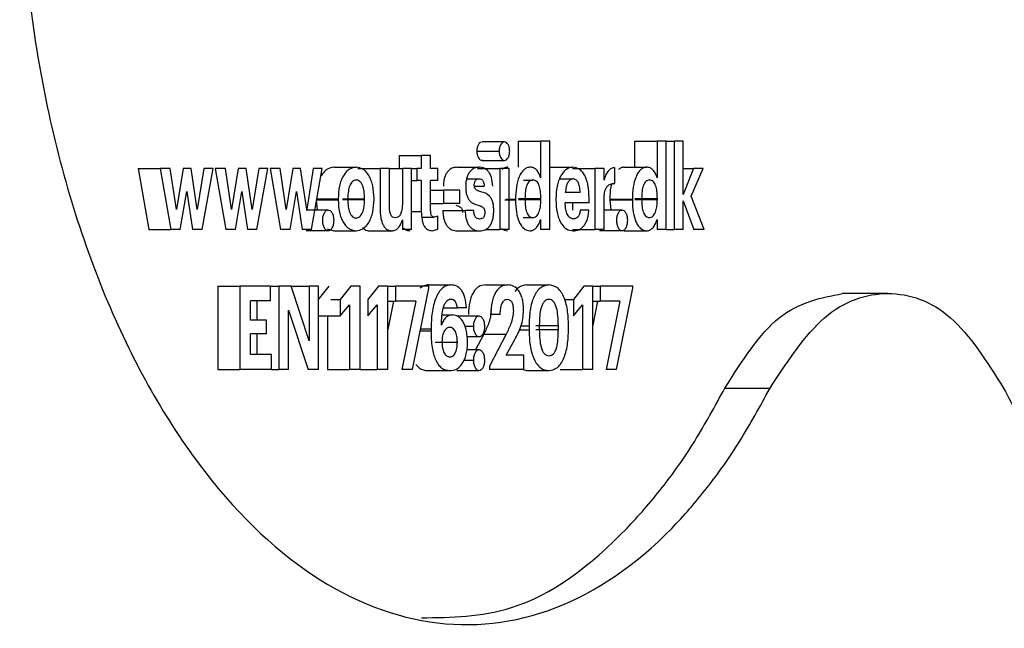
# Model space of a CAD drawing. Header units: millimetres. Extents: x -1137 to 2013, y -755 to 3954.
# Tile 18 of 53: x 117 to 135, y -739 to -727. Entities that reach past the tile are written whole.
import ezdxf

# ---------------------------------------------------------------- set-up
doc = ezdxf.new("R2010")
doc.units = ezdxf.units.MM

msp = doc.modelspace()

# ---------------------------------------------------------------- linework, layer by layer
at = {"color": 7, "linetype": 'Continuous', "lineweight": 25}
for p, q in [((125.82, -729.773), (125.395, -729.773)), ((126.086, -729.755), (126.086, -730.254)), ((126.086, -729.755), (126.512, -729.755)), ((126.512, -729.755), (126.512, -730.453)), ((126.686, -729.755), (126.512, -729.755)), ((126.686, -731.44), (126.686, -729.755)), ((128.302, -729.755), (128.302, -730.254)), ((128.302, -729.755), (128.73, -729.755)), ((128.73, -729.755), (128.73, -730.453)), ((128.902, -729.755), (128.73, -729.755)), ((128.902, -731.44), (128.902, -729.755)), ((128.902, -729.755), (129.054, -729.755)), ((129.226, -729.755), (129.054, -729.755)), ((129.054, -729.755), (129.054, -731.44)), ((129.226, -730.771), (129.226, -729.755)), ((123.815, -730.03), (123.815, -730.28)), ((123.815, -730.03), (124.238, -730.03)), ((124.238, -730.03), (124.238, -730.28)), ((124.415, -730.03), (124.238, -730.03)), ((124.415, -730.28), (124.415, -730.03)), ((125.296, -729.948), (125.721, -729.948)), ((125.397, -730.123), (125.822, -730.123)), ((118.845, -730.28), (119.047, -731.44)), ((118.845, -730.28), (119.262, -730.28)), ((119.456, -730.28), (119.262, -730.28)), ((119.262, -730.28), (119.464, -731.44)), ((119.574, -731.061), (119.456, -730.28)), ((119.702, -730.28), (119.574, -731.061)), ((119.852, -730.28), (119.702, -730.28)), ((119.969, -731.061), (119.852, -730.28)), ((120.094, -730.28), (119.969, -731.061)), ((120.061, -731.44), (120.27, -730.28)), ((120.27, -730.28), (120.094, -730.28)), ((120.506, -730.28), (120.314, -730.28)), ((120.314, -730.28), (120.515, -731.44)), ((120.623, -731.061), (120.506, -730.28)), ((120.75, -730.28), (120.623, -731.061)), ((120.9, -730.28), (120.75, -730.28)), ((121.015, -731.061), (120.9, -730.28)), ((121.14, -730.28), (121.015, -731.061)), ((121.107, -731.44), (121.314, -730.28)), ((121.314, -730.28), (121.14, -730.28)), ((121.549, -730.28), (121.358, -730.28)), ((121.358, -730.28), (121.557, -731.44)), ((121.665, -731.061), (121.549, -730.28)), ((121.791, -730.28), (121.665, -731.061)), ((121.94, -730.28), (121.791, -730.28)), ((122.055, -731.061), (121.94, -730.28)), ((122.178, -730.28), (122.055, -731.061)), ((122.146, -731.44), (122.351, -730.28)), ((122.351, -730.28), (122.178, -730.28)), ((122.576, -730.254), (122.998, -730.254)), ((123.03, -730.28), (123.452, -730.28)), ((123.452, -730.28), (123.452, -731.028)), ((123.63, -730.28), (123.452, -730.28)), ((123.63, -730.983), (123.63, -730.28)), ((123.63, -730.28), (123.877, -730.28)), ((123.877, -730.28), (123.877, -730.961)), ((124.054, -730.28), (123.877, -730.28)), ((124.054, -731.44), (124.054, -730.28)), ((124.054, -730.28), (124.156, -730.28)), ((124.156, -730.28), (124.156, -730.509)), ((124.238, -730.28), (124.156, -730.28)), ((124.55, -730.28), (124.415, -730.28)), ((124.55, -730.509), (124.55, -730.28)), ((124.912, -730.254), (125.337, -730.254)), ((125.31, -730.28), (125.735, -730.28)), ((125.91, -730.28), (125.735, -730.28)), ((125.735, -730.28), (125.735, -731.44)), ((125.91, -731.44), (125.91, -730.28)), ((126.7, -730.254), (127.126, -730.254)), ((127.12, -730.28), (127.547, -730.28)), ((127.547, -730.28), (127.547, -731.44)), ((127.721, -730.28), (127.547, -730.28)), ((127.721, -730.502), (127.721, -730.28)), ((127.923, -730.562), (127.923, -730.263)), ((128.106, -730.254), (128.534, -730.254)), ((129.425, -730.28), (129.226, -730.771)), ((129.226, -730.28), (129.425, -730.28)), ((129.382, -730.808), (129.607, -730.28)), ((129.607, -730.28), (129.425, -730.28)), ((124.054, -730.509), (124.156, -730.509)), ((124.238, -730.509), (124.156, -730.509)), ((124.238, -730.509), (124.238, -731.096)), ((124.55, -730.509), (124.415, -730.509)), ((124.415, -731.068), (124.415, -730.509)), ((125.117, -730.473), (125.338, -730.473)), ((126.182, -730.5), (126.365, -730.5)), ((126.87, -730.476), (127.126, -730.476)), ((119.647, -731.44), (119.769, -730.713)), ((119.769, -730.713), (119.881, -731.44)), ((120.696, -731.44), (120.817, -730.713)), ((120.817, -730.713), (120.929, -731.44)), ((121.738, -731.44), (121.858, -730.713)), ((121.858, -730.713), (121.969, -731.44)), ((124.415, -730.689), (124.661, -730.689)), ((124.661, -730.689), (124.661, -730.944)), ((124.975, -730.689), (124.661, -730.689)), ((124.975, -730.944), (124.975, -730.689)), ((125.25, -730.613), (125.438, -730.613)), ((127.264, -730.735), (126.982, -730.735)), ((122.234, -730.855), (122.655, -730.855)), ((122.234, -730.873), (122.254, -731.072)), ((122.234, -730.873), (122.655, -730.873)), ((122.655, -730.855), (122.655, -730.873)), ((122.734, -730.853), (123.156, -730.853)), ((122.734, -730.868), (123.156, -730.868)), ((122.839, -730.848), (122.839, -730.866)), ((123.156, -730.868), (123.156, -730.853)), ((123.338, -730.866), (123.338, -730.848)), ((124.415, -730.944), (124.661, -730.944)), ((124.975, -730.944), (124.661, -730.944)), ((126.033, -730.859), (126.033, -730.877)), ((126.091, -730.848), (126.517, -730.848)), ((126.091, -730.866), (126.517, -730.866)), ((126.213, -730.853), (126.213, -730.87)), ((126.517, -730.866), (126.517, -730.848)), ((126.802, -730.857), (126.802, -730.875)), ((127.433, -730.932), (126.979, -730.932)), ((127.12, -730.932), (127.12, -731.074)), ((127.433, -730.932), (127.433, -730.844)), ((127.721, -731.44), (127.721, -730.859)), ((127.832, -730.859), (127.832, -730.877)), ((127.832, -730.859), (128.259, -730.859)), ((127.832, -730.877), (127.846, -731.072)), ((127.832, -730.877), (128.259, -730.877)), ((128.259, -730.859), (128.259, -730.877)), ((128.307, -730.848), (128.735, -730.848)), ((128.307, -730.866), (128.735, -730.866)), ((128.436, -730.853), (128.436, -730.87)), ((128.735, -730.866), (128.735, -730.848)), ((129.226, -730.892), (129.431, -731.44)), ((129.226, -731.44), (129.226, -730.892)), ((129.625, -731.44), (129.382, -730.808)), ((124.648, -731.076), (125.072, -731.076)), ((125.237, -731.076), (125.072, -731.076)), ((127.432, -731.074), (127.267, -731.074)), ((123.877, -731.258), (123.877, -731.44)), ((124.248, -731.205), (124.486, -731.205)), ((124.554, -731.183), (124.486, -731.205)), ((124.554, -731.431), (124.554, -731.183)), ((126.177, -731.214), (126.361, -731.214)), ((126.512, -731.247), (126.512, -731.44)), ((128.73, -731.247), (128.73, -731.44)), ((119.047, -731.44), (119.464, -731.44)), ((119.647, -731.44), (119.464, -731.44)), ((120.061, -731.44), (119.881, -731.44)), ((120.696, -731.44), (120.515, -731.44)), ((121.107, -731.44), (120.929, -731.44)), ((121.738, -731.44), (121.557, -731.44)), ((122.146, -731.44), (121.969, -731.44)), ((122.446, -731.427), (122.575, -731.465)), ((123.25, -731.465), (123.672, -731.465)), ((124.054, -731.44), (123.877, -731.44)), ((124.446, -731.462), (124.554, -731.431)), ((124.926, -731.465), (125.35, -731.465)), ((125.46, -731.44), (125.735, -731.44)), ((125.91, -731.44), (125.735, -731.44)), ((126.686, -731.44), (126.512, -731.44)), ((127.12, -731.44), (127.547, -731.44)), ((127.721, -731.44), (127.547, -731.44)), ((127.635, -731.46), (128.063, -731.46)), ((128.902, -731.44), (128.73, -731.44)), ((128.902, -731.44), (129.054, -731.44)), ((129.226, -731.44), (129.054, -731.44)), ((129.625, -731.44), (129.431, -731.44)), ((120.362, -732.516), (120.362, -734.102)), ((120.362, -732.516), (120.781, -732.516)), ((121.366, -732.516), (120.781, -732.516)), ((120.781, -732.516), (120.781, -734.102)), ((121.366, -732.795), (121.366, -732.516)), ((121.366, -732.516), (121.527, -732.516)), ((121.762, -732.516), (121.527, -732.516)), ((121.527, -732.516), (121.527, -734.102)), ((122.102, -733.56), (121.762, -732.516)), ((121.762, -732.516), (122.102, -732.516)), ((122.102, -732.516), (122.102, -733.56)), ((122.282, -732.516), (122.102, -732.516)), ((122.476, -732.516), (122.271, -732.775)), ((122.282, -734.102), (122.282, -732.516)), ((122.897, -732.516), (122.692, -732.775)), ((123.073, -732.516), (122.897, -732.516)), ((123.073, -734.102), (123.073, -732.516)), ((123.424, -732.516), (123.22, -732.775)), ((123.6, -732.516), (123.424, -732.516)), ((123.6, -734.102), (123.6, -732.516)), ((123.6, -732.516), (123.746, -732.516)), ((123.746, -732.516), (123.746, -732.807)), ((124.384, -732.516), (123.746, -732.516)), ((124.069, -734.102), (124.384, -732.556)), ((124.375, -732.494), (124.799, -732.494)), ((124.384, -732.556), (124.384, -732.516)), ((125.46, -732.494), (125.885, -732.494)), ((127.333, -732.516), (127.135, -732.775)), ((127.504, -732.516), (127.333, -732.516)), ((127.504, -734.102), (127.504, -732.516)), ((127.504, -732.516), (127.646, -732.516)), ((127.646, -732.516), (127.646, -732.807)), ((128.266, -732.516), (127.646, -732.516)), ((127.96, -734.102), (128.266, -732.556)), ((128.266, -732.556), (128.266, -732.516)), ((133.126, -732.66), (132.261, -732.66)), ((121.366, -732.795), (120.984, -732.795)), ((120.984, -733.166), (120.984, -732.795)), ((121.107, -732.795), (121.107, -733.166)), ((122.517, -732.775), (122.692, -732.775)), ((122.692, -732.775), (122.692, -733.082)), ((123.22, -732.775), (123.22, -733.082)), ((123.711, -732.807), (123.6, -733.345)), ((123.6, -732.807), (123.746, -732.807)), ((124.134, -732.807), (123.746, -732.807)), ((124.134, -732.807), (123.866, -734.102)), ((126.97, -732.775), (127.135, -732.775)), ((127.135, -732.775), (127.135, -733.082)), ((127.596, -732.807), (127.504, -733.264)), ((127.504, -732.807), (127.646, -732.807)), ((128.023, -732.807), (127.646, -732.807)), ((128.023, -732.807), (127.763, -734.102)), ((121.707, -732.973), (122.08, -734.102)), ((121.707, -734.102), (121.707, -732.973)), ((122.692, -733.082), (122.872, -732.871)), ((122.872, -732.871), (122.872, -734.102)), ((123.22, -733.082), (123.399, -732.871)), ((123.399, -732.871), (123.399, -734.102)), ((124.658, -732.933), (124.919, -732.933)), ((125.102, -732.933), (124.919, -732.933)), ((127.135, -733.082), (127.309, -732.871)), ((127.309, -732.871), (127.309, -734.102)), ((121.29, -733.166), (120.984, -733.166)), ((121.29, -733.427), (121.29, -733.166)), ((122.271, -733.082), (122.692, -733.082)), ((122.451, -733.082), (122.451, -734.102)), ((124.633, -733.066), (124.832, -733.066)), ((125.338, -733.09), (124.914, -733.09)), ((125.738, -733.059), (125.559, -733.059)), ((124.423, -733.33), (124.423, -733.37)), ((125.075, -733.283), (125.231, -733.283)), ((126.29, -733.272), (126.29, -733.347)), ((126.422, -733.27), (126.849, -733.27)), ((126.422, -733.341), (126.849, -733.341)), ((126.486, -733.27), (126.486, -733.345)), ((126.849, -733.341), (126.849, -733.27)), ((127.043, -733.339), (127.043, -733.265)), ((121.29, -733.427), (120.984, -733.427)), ((120.984, -733.822), (120.984, -733.427)), ((121.107, -733.427), (121.107, -733.822)), ((124.502, -733.585), (124.926, -733.585)), ((125.43, -733.43), (125.273, -733.733)), ((125.43, -733.43), (125.855, -733.43)), ((125.855, -733.43), (125.536, -734.044)), ((125.855, -733.829), (126.019, -733.536)), ((121.387, -733.822), (120.984, -733.822)), ((121.387, -734.102), (121.387, -733.822)), ((125.055, -733.926), (125.231, -733.926)), ((126.193, -733.829), (125.855, -733.829)), ((126.193, -734.102), (126.193, -733.829)), ((120.362, -734.102), (120.781, -734.102)), ((121.387, -734.102), (120.781, -734.102)), ((121.387, -734.102), (121.527, -734.102)), ((121.707, -734.102), (121.527, -734.102)), ((122.282, -734.102), (122.08, -734.102)), ((122.451, -734.102), (122.872, -734.102)), ((123.073, -734.102), (122.872, -734.102)), ((123.073, -734.102), (123.399, -734.102)), ((123.6, -734.102), (123.399, -734.102)), ((124.069, -734.102), (123.866, -734.102)), ((124.36, -734.126), (124.784, -734.126)), ((124.914, -734.122), (125.338, -734.122)), ((125.536, -734.044), (125.536, -734.102)), ((126.193, -734.102), (125.536, -734.102)), ((126.136, -734.091), (126.24, -734.126)), ((126.882, -734.102), (127.309, -734.102)), ((127.504, -734.102), (127.309, -734.102)), ((127.96, -734.102), (127.763, -734.102))]:
    msp.add_line(p, q, dxfattribs=at)
at = {"color": 8, "linetype": 'Continuous', "lineweight": 25}
for p, q in [((125.83, -730.877), (126.033, -730.877)), ((125.849, -730.859), (126.033, -730.859)), ((124.054, -731.096), (124.238, -731.096)), ((124.218, -733.37), (124.423, -733.37)), ((124.226, -733.33), (124.423, -733.33)), ((126.106, -733.347), (126.29, -733.347)), ((126.138, -733.272), (126.29, -733.272))]:
    msp.add_line(p, q, dxfattribs=at)
at = {"color": 7, "linetype": 'Continuous', "lineweight": 25}
for points, knots in [([(130.882, -713.465), (130.694, -713.121), (130.317, -712.434), (129.687, -711.547), (128.571, -710.263), (126.817, -709.071), (124.395, -708.805), (121.986, -709.805), (120.155, -711.667), (118.906, -713.681), (118.094, -715.425), (117.435, -717.372), (116.95, -719.478), (116.654, -721.693), (116.554, -723.963), (116.654, -726.233), (116.95, -728.447), (117.435, -730.553), (118.312, -733.144), (119.793, -735.891), (121.986, -738.119), (124.396, -739.121), (126.817, -738.854), (128.571, -737.663), (129.686, -736.379), (130.316, -735.491), (130.693, -734.804), (130.882, -734.46)], [0, 0, 0, 0, 0.020855, 0.041724, 0.062617, 0.125046, 0.187484, 0.249917, 0.312339, 0.343633, 0.374926, 0.406217, 0.437507, 0.468798, 0.500087, 0.531377, 0.562668, 0.593958, 0.625249, 0.687665, 0.750087, 0.81252, 0.874957, 0.937386, 0.958257, 0.979119, 1, 1, 1, 1]), ([(135.331, -734.46), (135.512, -734.804), (135.874, -735.491), (136.474, -736.379), (137.525, -737.662), (139.143, -738.854), (141.294, -739.121), (143.355, -738.121), (144.867, -736.258), (145.877, -734.245), (146.524, -732.5), (147.044, -730.553), (147.423, -728.447), (147.653, -726.232), (147.731, -723.963), (147.654, -721.693), (147.423, -719.478), (147.044, -717.372), (146.352, -714.782), (145.166, -712.034), (143.356, -709.806), (141.294, -708.805), (139.143, -709.071), (137.525, -710.263), (136.474, -711.546), (135.875, -712.434), (135.512, -713.121), (135.331, -713.465)], [0, 0, 0, 0, 0.020855, 0.041724, 0.062618, 0.125046, 0.187483, 0.249916, 0.312338, 0.343632, 0.374925, 0.406216, 0.437506, 0.468797, 0.500086, 0.531377, 0.562668, 0.593958, 0.625248, 0.687664, 0.750086, 0.81252, 0.874958, 0.937386, 0.958256, 0.979119, 1, 1, 1, 1]), ([(125.378, -729.778), (125.372, -729.78), (125.353, -729.784), (125.331, -729.811), (125.313, -729.846), (125.304, -729.876), (125.298, -729.911), (125.297, -729.935), (125.296, -729.948)], [0, 0, 0, 0, 0.143973, 0.428584, 0.565684, 0.714266, 0.849518, 1, 1, 1, 1]), ([(125.922, -729.948), (125.921, -729.936), (125.921, -729.911), (125.915, -729.877), (125.905, -729.846), (125.888, -729.811), (125.86, -729.78), (125.822, -729.769), (125.783, -729.78), (125.755, -729.811), (125.738, -729.846), (125.729, -729.877), (125.722, -729.911), (125.722, -729.935), (125.721, -729.948)], [0, 0, 0, 0, 0.06425, 0.125483, 0.186603, 0.250396, 0.373973, 0.49998, 0.624867, 0.749707, 0.811237, 0.874853, 0.935357, 1, 1, 1, 1]), ([(125.296, -729.948), (125.298, -729.972), (125.3, -730.008), (125.313, -730.049), (125.33, -730.085), (125.359, -730.115), (125.39, -730.127), (125.409, -730.12), (125.415, -730.117)], [0, 0, 0, 0, 0.2225138, 0.3291028, 0.4455046, 0.6677483, 0.8904591, 1, 1, 1, 1]), ([(125.721, -729.948), (125.722, -729.96), (125.722, -729.984), (125.728, -730.018), (125.738, -730.049), (125.755, -730.085), (125.783, -730.115), (125.821, -730.127), (125.859, -730.115), (125.887, -730.085), (125.905, -730.05), (125.914, -730.019), (125.921, -729.984), (125.921, -729.96), (125.922, -729.948)], [0, 0, 0, 0, 0.06409, 0.125346, 0.186439, 0.250306, 0.375006, 0.499993, 0.625059, 0.749619, 0.811198, 0.874805, 0.935375, 1, 1, 1, 1]), ([(122.576, -730.254), (122.532, -730.261), (122.466, -730.271), (122.385, -730.339), (122.35, -730.391), (122.333, -730.416)], [0, 0, 0, 0, 0.499207, 0.752668, 1, 1, 1, 1]), ([(122.998, -730.254), (122.953, -730.261), (122.887, -730.271), (122.806, -730.34), (122.753, -730.413), (122.709, -730.505), (122.666, -730.649), (122.659, -730.773), (122.655, -730.855)], [0, 0, 0, 0, 0.24994, 0.376831, 0.500437, 0.624708, 0.750774, 1, 1, 1, 1]), ([(123.338, -730.848), (123.334, -730.767), (123.328, -730.644), (123.285, -730.501), (123.241, -730.41), (123.188, -730.338), (123.108, -730.27), (123.041, -730.26), (122.998, -730.254)], [0, 0, 0, 0, 0.24913, 0.373695, 0.499488, 0.622698, 0.750049, 1, 1, 1, 1]), ([(124.912, -730.254), (124.881, -730.257), (124.822, -730.264), (124.753, -730.319), (124.707, -730.386), (124.68, -730.452), (124.663, -730.53), (124.661, -730.586), (124.66, -730.615)], [0, 0, 0, 0, 0.263028, 0.499931, 0.626326, 0.749935, 0.86971, 1, 1, 1, 1]), ([(125.337, -730.254), (125.306, -730.257), (125.247, -730.264), (125.177, -730.319), (125.131, -730.386), (125.104, -730.453), (125.087, -730.531), (125.085, -730.586), (125.084, -730.615)], [0, 0, 0, 0, 0.263225, 0.500135, 0.627238, 0.75011, 0.871102, 1, 1, 1, 1]), ([(125.6, -730.613), (125.594, -730.556), (125.585, -730.472), (125.548, -730.38), (125.503, -730.312), (125.431, -730.261), (125.37, -730.256), (125.337, -730.254)], [0, 0, 0, 0, 0.249156, 0.371959, 0.499443, 0.723762, 1, 1, 1, 1]), ([(125.887, -730.254), (125.866, -730.256), (125.827, -730.259), (125.789, -730.286), (125.771, -730.299)], [0, 0, 0, 0, 0.511583, 1, 1, 1, 1]), ([(126.312, -730.254), (126.292, -730.256), (126.252, -730.26), (126.195, -730.296), (126.144, -730.353), (126.087, -730.459), (126.041, -730.633), (126.036, -730.784), (126.033, -730.859)], [0, 0, 0, 0, 0.128272, 0.250605, 0.375319, 0.500936, 0.750103, 1, 1, 1, 1]), ([(126.512, -730.453), (126.501, -730.423), (126.48, -730.363), (126.432, -730.299), (126.375, -730.26), (126.334, -730.256), (126.312, -730.254)], [0, 0, 0, 0, 0.2429816, 0.4777447, 0.7243763, 1, 1, 1, 1]), ([(127.126, -730.254), (127.084, -730.261), (127.02, -730.272), (126.944, -730.343), (126.893, -730.417), (126.852, -730.51), (126.812, -730.654), (126.806, -730.776), (126.802, -730.857)], [0, 0, 0, 0, 0.249852, 0.376373, 0.500365, 0.624272, 0.750695, 1, 1, 1, 1]), ([(127.433, -730.844), (127.43, -730.76), (127.426, -730.638), (127.389, -730.496), (127.352, -730.408), (127.305, -730.337), (127.23, -730.269), (127.168, -730.26), (127.126, -730.254)], [0, 0, 0, 0, 0.264804, 0.383498, 0.499805, 0.622363, 0.750205, 1, 1, 1, 1]), ([(127.923, -730.263), (127.901, -730.266), (127.859, -730.271), (127.8, -730.315), (127.752, -730.394), (127.732, -730.465), (127.721, -730.502)], [0, 0, 0, 0, 0.265813, 0.500225, 0.735013, 1, 1, 1, 1]), ([(128.106, -730.254), (128.086, -730.256), (128.047, -730.259), (128.01, -730.286), (127.992, -730.299)], [0, 0, 0, 0, 0.511541, 1, 1, 1, 1]), ([(128.534, -730.254), (128.514, -730.256), (128.475, -730.26), (128.419, -730.296), (128.369, -730.353), (128.313, -730.459), (128.267, -730.633), (128.262, -730.784), (128.259, -730.859)], [0, 0, 0, 0, 0.128173, 0.250539, 0.375276, 0.500934, 0.750092, 1, 1, 1, 1]), ([(128.73, -730.453), (128.72, -730.423), (128.699, -730.363), (128.652, -730.299), (128.596, -730.26), (128.555, -730.256), (128.534, -730.254)], [0, 0, 0, 0, 0.2430563, 0.4777797, 0.7243808, 1, 1, 1, 1]), ([(122.998, -730.498), (122.985, -730.499), (122.961, -730.501), (122.927, -730.521), (122.898, -730.555), (122.868, -730.614), (122.843, -730.714), (122.84, -730.801), (122.839, -730.848)], [0, 0, 0, 0, 0.134791, 0.258919, 0.377439, 0.500553, 0.727354, 1, 1, 1, 1]), ([(123.156, -730.853), (123.155, -730.806), (123.152, -730.719), (123.128, -730.617), (123.097, -730.555), (123.067, -730.521), (123.033, -730.5), (123.01, -730.499), (122.998, -730.498)], [0, 0, 0, 0, 0.268974, 0.499167, 0.622178, 0.748119, 0.870351, 1, 1, 1, 1]), ([(125.248, -730.593), (125.248, -730.583), (125.249, -730.564), (125.255, -730.537), (125.265, -730.515), (125.281, -730.493), (125.306, -730.476), (125.327, -730.474), (125.338, -730.473)], [0, 0, 0, 0, 0.1274925, 0.2468582, 0.3683212, 0.4996478, 0.7273437, 1, 1, 1, 1]), ([(125.371, -730.72), (125.346, -730.713), (125.313, -730.704), (125.277, -730.678), (125.264, -730.662), (125.256, -730.646), (125.249, -730.624), (125.248, -730.606), (125.248, -730.593)], [0, 0, 0, 0, 0.500928, 0.638958, 0.751057, 0.809818, 0.869233, 1, 1, 1, 1]), ([(125.338, -730.473), (125.351, -730.474), (125.374, -730.477), (125.401, -730.496), (125.417, -730.522), (125.43, -730.557), (125.435, -730.59), (125.438, -730.613)], [0, 0, 0, 0, 0.276983, 0.500292, 0.612123, 0.72936, 1, 1, 1, 1]), ([(126.365, -730.5), (126.353, -730.501), (126.329, -730.503), (126.296, -730.523), (126.268, -730.557), (126.239, -730.616), (126.216, -730.718), (126.214, -730.805), (126.213, -730.853)], [0, 0, 0, 0, 0.13682, 0.262187, 0.379122, 0.500258, 0.723384, 1, 1, 1, 1]), ([(126.517, -730.848), (126.515, -730.801), (126.513, -730.716), (126.491, -730.616), (126.463, -730.556), (126.435, -730.523), (126.402, -730.503), (126.378, -730.501), (126.365, -730.5)], [0, 0, 0, 0, 0.272333, 0.499035, 0.617661, 0.735373, 0.860482, 1, 1, 1, 1]), ([(127.126, -730.476), (127.108, -730.479), (127.08, -730.483), (127.047, -730.516), (127.02, -730.557), (126.994, -730.63), (126.986, -730.698), (126.982, -730.735)], [0, 0, 0, 0, 0.257195, 0.378182, 0.500163, 0.732351, 1, 1, 1, 1]), ([(127.264, -730.735), (127.261, -730.697), (127.258, -730.641), (127.241, -730.577), (127.225, -730.54), (127.206, -730.511), (127.173, -730.482), (127.146, -730.478), (127.126, -730.476)], [0, 0, 0, 0, 0.277654, 0.39727, 0.509915, 0.621071, 0.736597, 1, 1, 1, 1]), ([(127.721, -730.859), (127.721, -730.834), (127.722, -730.787), (127.732, -730.719), (127.751, -730.66), (127.787, -730.604), (127.847, -730.566), (127.895, -730.564), (127.923, -730.562)], [0, 0, 0, 0, 0.132784, 0.250163, 0.373061, 0.499946, 0.716487, 1, 1, 1, 1]), ([(127.864, -730.571), (127.858, -730.593), (127.833, -730.68), (127.832, -730.782), (127.832, -730.859)], [0, 0, 0, 0, 0.242557, 1, 1, 1, 1]), ([(128.586, -730.5), (128.574, -730.501), (128.551, -730.503), (128.518, -730.523), (128.49, -730.557), (128.462, -730.616), (128.439, -730.718), (128.437, -730.805), (128.436, -730.853)], [0, 0, 0, 0, 0.136984, 0.262378, 0.379092, 0.500365, 0.723444, 1, 1, 1, 1]), ([(128.735, -730.848), (128.734, -730.801), (128.732, -730.716), (128.71, -730.616), (128.682, -730.556), (128.655, -730.523), (128.622, -730.503), (128.599, -730.501), (128.586, -730.5)], [0, 0, 0, 0, 0.272331, 0.499123, 0.617655, 0.735493, 0.860484, 1, 1, 1, 1]), ([(125.084, -730.615), (125.085, -730.644), (125.086, -730.697), (125.098, -730.774), (125.122, -730.84), (125.19, -730.939), (125.263, -730.96), (125.32, -730.977)], [0, 0, 0, 0, 0.134261, 0.250372, 0.370232, 0.500484, 1, 1, 1, 1]), ([(125.618, -731.083), (125.618, -731.054), (125.616, -730.999), (125.603, -730.92), (125.577, -730.853), (125.505, -730.756), (125.43, -730.736), (125.371, -730.72)], [0, 0, 0, 0, 0.133236, 0.2502424, 0.3694599, 0.5003517, 1, 1, 1, 1]), ([(122.655, -730.873), (122.659, -730.954), (122.666, -731.076), (122.709, -731.219), (122.753, -731.309), (122.806, -731.381), (122.887, -731.448), (122.953, -731.458), (122.996, -731.465)], [0, 0, 0, 0, 0.2491486, 0.3735351, 0.4995146, 0.6226063, 0.7500557, 1, 1, 1, 1]), ([(122.839, -730.866), (122.84, -730.913), (122.843, -731), (122.867, -731.102), (122.898, -731.164), (122.928, -731.197), (122.962, -731.218), (122.985, -731.22), (122.998, -731.221)], [0, 0, 0, 0, 0.269535, 0.499353, 0.622219, 0.74826, 0.867646, 1, 1, 1, 1]), ([(122.996, -731.465), (123.04, -731.458), (123.107, -731.448), (123.187, -731.379), (123.241, -731.308), (123.284, -731.216), (123.328, -731.072), (123.334, -730.948), (123.338, -730.866)], [0, 0, 0, 0, 0.249913, 0.377074, 0.500457, 0.624681, 0.750776, 1, 1, 1, 1]), ([(122.998, -731.221), (123.01, -731.22), (123.034, -731.217), (123.068, -731.197), (123.097, -731.163), (123.127, -731.103), (123.152, -731.002), (123.155, -730.915), (123.156, -730.868)], [0, 0, 0, 0, 0.134381, 0.258222, 0.376899, 0.500502, 0.727614, 1, 1, 1, 1]), ([(123.877, -730.961), (123.876, -730.997), (123.873, -731.049), (123.858, -731.11), (123.842, -731.149), (123.821, -731.18), (123.788, -731.21), (123.761, -731.214), (123.743, -731.216)], [0, 0, 0, 0, 0.2639854, 0.3830304, 0.4997013, 0.6214974, 0.7502714, 1, 1, 1, 1]), ([(124.895, -730.977), (124.922, -730.984), (124.957, -730.994), (124.994, -731.023), (125.008, -731.041), (125.016, -731.059), (125.023, -731.081), (125.024, -731.101), (125.025, -731.114)], [0, 0, 0, 0, 0.500315, 0.635938, 0.750538, 0.80982, 0.869318, 1, 1, 1, 1]), ([(125.32, -730.977), (125.347, -730.984), (125.381, -730.994), (125.418, -731.023), (125.433, -731.041), (125.441, -731.059), (125.447, -731.082), (125.448, -731.101), (125.449, -731.114)], [0, 0, 0, 0, 0.500546, 0.637169, 0.750848, 0.810721, 0.870507, 1, 1, 1, 1]), ([(126.033, -730.877), (126.036, -730.956), (126.041, -731.104), (126.088, -731.272), (126.143, -731.371), (126.211, -731.446), (126.269, -731.457), (126.308, -731.465)], [0, 0, 0, 0, 0.266195, 0.499776, 0.624597, 0.750401, 1, 1, 1, 1]), ([(126.213, -730.87), (126.214, -730.916), (126.216, -730.999), (126.239, -731.098), (126.267, -731.158), (126.295, -731.191), (126.327, -731.211), (126.349, -731.213), (126.361, -731.214)], [0, 0, 0, 0, 0.270041, 0.499319, 0.622544, 0.749553, 0.867779, 1, 1, 1, 1]), ([(126.361, -731.214), (126.373, -731.213), (126.396, -731.21), (126.43, -731.191), (126.458, -731.158), (126.488, -731.1), (126.513, -731), (126.515, -730.913), (126.517, -730.866)], [0, 0, 0, 0, 0.135595, 0.260179, 0.37845, 0.500703, 0.726538, 1, 1, 1, 1]), ([(126.802, -730.875), (126.806, -730.956), (126.812, -731.078), (126.852, -731.222), (126.894, -731.313), (126.946, -731.384), (127.025, -731.45), (127.089, -731.459), (127.131, -731.465)], [0, 0, 0, 0, 0.249233, 0.374227, 0.499537, 0.622052, 0.749989, 1, 1, 1, 1]), ([(127.136, -731.236), (127.114, -731.233), (127.082, -731.228), (127.044, -731.191), (127.022, -731.155), (127.004, -731.11), (126.986, -731.038), (126.982, -730.976), (126.979, -730.932)], [0, 0, 0, 0, 0.2632994, 0.382244, 0.4997676, 0.6125638, 0.7307676, 1, 1, 1, 1]), ([(128.259, -730.877), (128.262, -730.956), (128.267, -731.104), (128.313, -731.272), (128.367, -731.371), (128.434, -731.446), (128.492, -731.457), (128.53, -731.465)], [0, 0, 0, 0, 0.2661394, 0.4997236, 0.6245504, 0.7503297, 1, 1, 1, 1]), ([(128.436, -730.87), (128.437, -730.916), (128.44, -730.999), (128.462, -731.098), (128.49, -731.158), (128.517, -731.191), (128.548, -731.211), (128.57, -731.213), (128.582, -731.214)], [0, 0, 0, 0, 0.270007, 0.499265, 0.622516, 0.749441, 0.867766, 1, 1, 1, 1]), ([(128.582, -731.214), (128.594, -731.213), (128.617, -731.21), (128.649, -731.191), (128.678, -731.158), (128.707, -731.1), (128.731, -731), (128.734, -730.913), (128.735, -730.866)], [0, 0, 0, 0, 0.135588, 0.260049, 0.378441, 0.50071, 0.72653, 1, 1, 1, 1]), ([(122.464, -731.072), (122.394, -731.072), (122.253, -731.072), (122.113, -731.072), (122.043, -731.072)], [0, 0, 0, 0, 0.499923, 1, 1, 1, 1]), ([(122.576, -731.265), (122.575, -731.252), (122.574, -731.226), (122.568, -731.188), (122.557, -731.155), (122.538, -731.115), (122.507, -731.081), (122.464, -731.068), (122.422, -731.08), (122.391, -731.115), (122.372, -731.154), (122.361, -731.188), (122.354, -731.225), (122.354, -731.252), (122.353, -731.265)], [0, 0, 0, 0, 0.063752, 0.124763, 0.186141, 0.250389, 0.375085, 0.499928, 0.625558, 0.749595, 0.811132, 0.874827, 0.935695, 1, 1, 1, 1]), ([(123.452, -731.028), (123.454, -731.089), (123.457, -731.178), (123.482, -731.283), (123.507, -731.349), (123.54, -731.403), (123.596, -731.454), (123.642, -731.46), (123.672, -731.465)], [0, 0, 0, 0, 0.268728, 0.386832, 0.499853, 0.622096, 0.750107, 1, 1, 1, 1]), ([(123.743, -731.216), (123.726, -731.215), (123.702, -731.212), (123.673, -731.186), (123.655, -731.157), (123.644, -731.122), (123.632, -731.065), (123.631, -731.017), (123.63, -730.983)], [0, 0, 0, 0, 0.249949, 0.376315, 0.499929, 0.604516, 0.720028, 1, 1, 1, 1]), ([(124.238, -731.096), (124.24, -731.152), (124.243, -731.231), (124.268, -731.323), (124.292, -731.376), (124.323, -731.415), (124.373, -731.455), (124.416, -731.459), (124.446, -731.462)], [0, 0, 0, 0, 0.268379, 0.38569, 0.499461, 0.608505, 0.725498, 1, 1, 1, 1]), ([(124.486, -731.205), (124.476, -731.204), (124.461, -731.202), (124.443, -731.186), (124.433, -731.171), (124.425, -731.151), (124.417, -731.117), (124.416, -731.088), (124.415, -731.068)], [0, 0, 0, 0, 0.268783, 0.384391, 0.494676, 0.605657, 0.723575, 1, 1, 1, 1]), ([(124.648, -731.076), (124.65, -731.109), (124.653, -731.171), (124.671, -731.257), (124.7, -731.33), (124.748, -731.401), (124.826, -731.456), (124.89, -731.462), (124.926, -731.465)], [0, 0, 0, 0, 0.132802, 0.2563, 0.374294, 0.50017, 0.726545, 1, 1, 1, 1]), ([(125.072, -731.076), (125.074, -731.109), (125.077, -731.171), (125.096, -731.258), (125.124, -731.33), (125.173, -731.401), (125.25, -731.456), (125.315, -731.462), (125.35, -731.465)], [0, 0, 0, 0, 0.133536, 0.256145, 0.37558, 0.499975, 0.726914, 1, 1, 1, 1]), ([(125.349, -731.241), (125.334, -731.24), (125.308, -731.237), (125.276, -731.214), (125.257, -731.182), (125.243, -731.139), (125.239, -731.101), (125.237, -731.076)], [0, 0, 0, 0, 0.2787047, 0.4999622, 0.6217976, 0.7500808, 1, 1, 1, 1]), ([(125.449, -731.114), (125.449, -731.124), (125.448, -731.143), (125.443, -731.17), (125.435, -731.192), (125.419, -731.217), (125.389, -731.238), (125.364, -731.24), (125.349, -731.241)], [0, 0, 0, 0, 0.115565, 0.221582, 0.324043, 0.430622, 0.67812, 1, 1, 1, 1]), ([(125.35, -731.465), (125.385, -731.462), (125.448, -731.456), (125.524, -731.404), (125.571, -731.334), (125.599, -731.263), (125.616, -731.177), (125.617, -731.116), (125.618, -731.083)], [0, 0, 0, 0, 0.274109, 0.500013, 0.624765, 0.743557, 0.865847, 1, 1, 1, 1]), ([(127.131, -731.465), (127.167, -731.461), (127.234, -731.455), (127.314, -731.399), (127.366, -731.328), (127.398, -731.256), (127.421, -731.17), (127.428, -731.107), (127.432, -731.074)], [0, 0, 0, 0, 0.269489, 0.499896, 0.626328, 0.747334, 0.86972, 1, 1, 1, 1]), ([(127.267, -731.074), (127.263, -731.099), (127.257, -731.135), (127.24, -731.174), (127.22, -731.205), (127.184, -731.232), (127.153, -731.235), (127.136, -731.236)], [0, 0, 0, 0, 0.234049, 0.344717, 0.456803, 0.70247, 1, 1, 1, 1]), ([(128.063, -731.072), (127.991, -731.072), (127.877, -731.072), (127.763, -731.072), (127.721, -731.072)], [0, 0, 0, 0, 0.625149, 1, 1, 1, 1]), ([(128.17, -731.265), (128.17, -731.252), (128.169, -731.226), (128.162, -731.188), (128.152, -731.154), (128.134, -731.115), (128.104, -731.081), (128.063, -731.068), (128.022, -731.08), (127.993, -731.115), (127.974, -731.154), (127.964, -731.188), (127.957, -731.225), (127.957, -731.252), (127.956, -731.265)], [0, 0, 0, 0, 0.063742, 0.124791, 0.186079, 0.250432, 0.375083, 0.500007, 0.625559, 0.749689, 0.811138, 0.874818, 0.93567, 1, 1, 1, 1]), ([(122.353, -731.265), (122.354, -731.278), (122.354, -731.305), (122.361, -731.342), (122.372, -731.377), (122.39, -731.416), (122.422, -731.452), (122.465, -731.465), (122.507, -731.452), (122.538, -731.416), (122.557, -731.377), (122.568, -731.343), (122.574, -731.305), (122.575, -731.279), (122.576, -731.265)], [0, 0, 0, 0, 0.063978, 0.125251, 0.186512, 0.250393, 0.375024, 0.499927, 0.626005, 0.749712, 0.811071, 0.874804, 0.935552, 1, 1, 1, 1]), ([(123.672, -731.465), (123.694, -731.463), (123.735, -731.458), (123.793, -731.421), (123.844, -731.356), (123.866, -731.291), (123.877, -731.258)], [0, 0, 0, 0, 0.262094, 0.500476, 0.747563, 1, 1, 1, 1]), ([(126.308, -731.465), (126.329, -731.462), (126.37, -731.456), (126.427, -731.412), (126.478, -731.344), (126.5, -731.28), (126.512, -731.247)], [0, 0, 0, 0, 0.2511977, 0.5003043, 0.7503253, 1, 1, 1, 1]), ([(127.956, -731.265), (127.957, -731.278), (127.957, -731.305), (127.964, -731.342), (127.974, -731.377), (127.992, -731.416), (128.022, -731.452), (128.063, -731.465), (128.104, -731.452), (128.134, -731.416), (128.152, -731.377), (128.162, -731.343), (128.169, -731.305), (128.17, -731.279), (128.17, -731.265)], [0, 0, 0, 0, 0.0639859, 0.1252906, 0.186462, 0.2503458, 0.3750664, 0.4998887, 0.6260337, 0.7496952, 0.8110649, 0.8748622, 0.9355441, 1, 1, 1, 1]), ([(128.53, -731.465), (128.55, -731.462), (128.591, -731.456), (128.647, -731.412), (128.697, -731.344), (128.719, -731.28), (128.73, -731.247)], [0, 0, 0, 0, 0.251108, 0.50039, 0.750299, 1, 1, 1, 1]), ([(122.043, -731.46), (122.113, -731.46), (122.254, -731.46), (122.394, -731.46), (122.464, -731.46)], [0, 0, 0, 0, 0.499923, 1, 1, 1, 1]), ([(122.575, -731.465), (122.645, -731.465), (122.786, -731.465), (122.926, -731.465), (122.996, -731.465)], [0, 0, 0, 0, 0.500052, 1, 1, 1, 1]), ([(123.118, -731.399), (123.132, -731.413), (123.172, -731.456), (123.219, -731.461), (123.25, -731.465)], [0, 0, 0, 0, 0.341269, 1, 1, 1, 1]), ([(123.899, -731.412), (123.911, -731.422), (123.949, -731.456), (123.992, -731.46), (124.022, -731.462)], [0, 0, 0, 0, 0.299726, 1, 1, 1, 1]), ([(125.769, -731.423), (125.787, -731.435), (125.824, -731.46), (125.863, -731.463), (125.883, -731.465)], [0, 0, 0, 0, 0.485244, 1, 1, 1, 1]), ([(128.102, -731.465), (128.173, -731.465), (128.316, -731.465), (128.459, -731.465), (128.53, -731.465)], [0, 0, 0, 0, 0.500049, 1, 1, 1, 1]), ([(124.375, -732.494), (124.347, -732.496), (124.292, -732.501), (124.241, -732.539), (124.216, -732.557)], [0, 0, 0, 0, 0.511772, 1, 1, 1, 1]), ([(124.799, -732.494), (124.771, -732.497), (124.716, -732.502), (124.638, -732.552), (124.568, -732.633), (124.493, -732.782), (124.433, -733.022), (124.427, -733.227), (124.423, -733.33)], [0, 0, 0, 0, 0.128304, 0.250524, 0.374795, 0.500823, 0.749998, 1, 1, 1, 1]), ([(125.102, -732.933), (125.094, -732.864), (125.083, -732.764), (125.041, -732.655), (124.99, -732.573), (124.908, -732.505), (124.837, -732.498), (124.799, -732.494)], [0, 0, 0, 0, 0.259572, 0.379286, 0.499656, 0.729652, 1, 1, 1, 1]), ([(125.46, -732.494), (125.416, -732.499), (125.352, -732.507), (125.275, -732.571), (125.228, -732.635), (125.189, -732.717), (125.148, -732.855), (125.14, -732.976), (125.135, -733.059)], [0, 0, 0, 0, 0.2668087, 0.3855438, 0.5001047, 0.6166059, 0.7353241, 1, 1, 1, 1]), ([(125.885, -732.494), (125.841, -732.499), (125.777, -732.507), (125.7, -732.571), (125.653, -732.635), (125.614, -732.717), (125.573, -732.855), (125.565, -732.976), (125.559, -733.059)], [0, 0, 0, 0, 0.2670578, 0.3858352, 0.5003331, 0.6168924, 0.7355988, 1, 1, 1, 1]), ([(126.186, -732.975), (126.185, -732.939), (126.183, -732.869), (126.166, -732.768), (126.137, -732.678), (126.085, -732.584), (125.999, -732.506), (125.925, -732.498), (125.885, -732.494)], [0, 0, 0, 0, 0.1283304, 0.2501226, 0.3737584, 0.500324, 0.7315542, 1, 1, 1, 1]), ([(126.242, -732.494), (126.189, -732.502), (126.109, -732.514), (126.042, -732.592), (126.019, -732.618)], [0, 0, 0, 0, 0.6650328, 1, 1, 1, 1]), ([(126.242, -732.494), (126.313, -732.494), (126.454, -732.494), (126.596, -732.494), (126.667, -732.494)], [0, 0, 0, 0, 0.500062, 1, 1, 1, 1]), ([(126.667, -732.494), (126.615, -732.503), (126.536, -732.517), (126.443, -732.613), (126.385, -732.713), (126.34, -732.836), (126.299, -733.021), (126.294, -733.172), (126.29, -733.272)], [0, 0, 0, 0, 0.249461, 0.375299, 0.499875, 0.622112, 0.75021, 1, 1, 1, 1]), ([(127.043, -733.265), (127.039, -733.166), (127.034, -733.015), (126.994, -732.831), (126.949, -732.708), (126.891, -732.61), (126.798, -732.515), (126.72, -732.502), (126.667, -732.494)], [0, 0, 0, 0, 0.249763, 0.377796, 0.500086, 0.624138, 0.750475, 1, 1, 1, 1]), ([(130.021, -734.46), (130.352, -733.941), (131.014, -732.903), (131.845, -732.741), (132.261, -732.66)], [0, 0, 0, 0, 0.500061, 1, 1, 1, 1]), ([(130.882, -734.46), (131.213, -733.953), (131.877, -732.938), (133.129, -732.52), (134.368, -732.938), (135.01, -733.953), (135.331, -734.46)], [0, 0, 0, 0, 0.249955, 0.499994, 0.750038, 1, 1, 1, 1]), ([(124.62, -733.263), (124.622, -733.202), (124.626, -733.089), (124.65, -732.953), (124.681, -732.862), (124.714, -732.806), (124.756, -732.77), (124.785, -732.766), (124.801, -732.764)], [0, 0, 0, 0, 0.272983, 0.500094, 0.628828, 0.750114, 0.8703, 1, 1, 1, 1]), ([(124.801, -732.764), (124.816, -732.766), (124.843, -732.768), (124.875, -732.793), (124.893, -732.825), (124.909, -732.867), (124.914, -732.906), (124.919, -732.933)], [0, 0, 0, 0, 0.274746, 0.500028, 0.609828, 0.726943, 1, 1, 1, 1]), ([(125.738, -733.059), (125.742, -733.019), (125.748, -732.947), (125.769, -732.865), (125.794, -732.816), (125.818, -732.788), (125.846, -732.772), (125.866, -732.77), (125.877, -732.769)], [0, 0, 0, 0, 0.276153, 0.499574, 0.618631, 0.736735, 0.861853, 1, 1, 1, 1]), ([(125.877, -732.769), (125.893, -732.771), (125.917, -732.774), (125.945, -732.799), (125.962, -732.823), (125.976, -732.855), (125.989, -732.907), (125.991, -732.952), (125.992, -732.984)], [0, 0, 0, 0, 0.267099, 0.385502, 0.499971, 0.614718, 0.732833, 1, 1, 1, 1]), ([(126.669, -732.771), (126.653, -732.773), (126.622, -732.776), (126.58, -732.808), (126.545, -732.861), (126.512, -732.95), (126.49, -733.091), (126.487, -733.206), (126.486, -733.27)], [0, 0, 0, 0, 0.132414, 0.254473, 0.371695, 0.499763, 0.72057, 1, 1, 1, 1]), ([(126.849, -733.27), (126.847, -733.207), (126.845, -733.093), (126.823, -732.954), (126.791, -732.863), (126.757, -732.809), (126.715, -732.776), (126.685, -732.773), (126.669, -732.771)], [0, 0, 0, 0, 0.2743425, 0.4998406, 0.6264086, 0.7459728, 0.8665369, 1, 1, 1, 1]), ([(125.567, -732.984), (125.564, -733.028), (125.558, -733.116), (125.509, -733.269), (125.462, -733.365), (125.43, -733.43)], [0, 0, 0, 0, 0.249102, 0.49932, 1, 1, 1, 1]), ([(125.992, -732.984), (125.989, -733.028), (125.983, -733.116), (125.934, -733.269), (125.887, -733.365), (125.855, -733.43)], [0, 0, 0, 0, 0.249022, 0.499175, 1, 1, 1, 1]), ([(126.019, -733.536), (126.061, -733.458), (126.123, -733.34), (126.178, -733.139), (126.184, -733.029), (126.186, -732.975)], [0, 0, 0, 0, 0.500362, 0.758302, 1, 1, 1, 1]), ([(124.832, -733.066), (124.809, -733.068), (124.766, -733.072), (124.707, -733.111), (124.656, -733.174), (124.632, -733.233), (124.62, -733.263)], [0, 0, 0, 0, 0.273778, 0.5210504, 0.7570972, 1, 1, 1, 1]), ([(125.12, -733.58), (125.117, -733.51), (125.112, -733.404), (125.076, -733.28), (125.039, -733.2), (124.994, -733.138), (124.926, -733.08), (124.869, -733.072), (124.832, -733.066)], [0, 0, 0, 0, 0.249213, 0.374057, 0.499595, 0.622436, 0.750141, 1, 1, 1, 1]), ([(125.448, -733.283), (125.447, -733.27), (125.446, -733.244), (125.44, -733.207), (125.429, -733.173), (125.411, -733.134), (125.38, -733.1), (125.339, -733.086), (125.297, -733.098), (125.267, -733.134), (125.249, -733.172), (125.239, -733.206), (125.232, -733.244), (125.231, -733.27), (125.231, -733.283)], [0, 0, 0, 0, 0.063606, 0.124691, 0.186046, 0.250298, 0.375014, 0.499944, 0.625764, 0.74963, 0.81103, 0.874886, 0.935638, 1, 1, 1, 1]), ([(124.423, -733.37), (124.426, -733.476), (124.431, -733.628), (124.468, -733.81), (124.506, -733.922), (124.557, -734.013), (124.648, -734.107), (124.728, -734.118), (124.784, -734.126)], [0, 0, 0, 0, 0.273785, 0.391095, 0.500296, 0.61518, 0.732568, 1, 1, 1, 1]), ([(124.926, -733.585), (124.924, -733.546), (124.922, -733.49), (124.905, -733.423), (124.888, -733.381), (124.866, -733.346), (124.832, -733.312), (124.782, -733.298), (124.734, -733.311), (124.698, -733.342), (124.675, -733.375), (124.656, -733.417), (124.637, -733.482), (124.634, -733.537), (124.632, -733.574)], [0, 0, 0, 0, 0.130973, 0.19091, 0.250027, 0.31175, 0.375257, 0.500053, 0.624965, 0.688023, 0.750264, 0.81158, 0.875399, 1, 1, 1, 1]), ([(125.231, -733.283), (125.232, -733.31), (125.234, -733.349), (125.249, -733.395), (125.267, -733.435), (125.297, -733.47), (125.339, -733.483), (125.381, -733.469), (125.411, -733.434), (125.43, -733.395), (125.44, -733.361), (125.447, -733.323), (125.447, -733.297), (125.448, -733.283)], [0, 0, 0, 0, 0.125155, 0.186351, 0.249849, 0.374602, 0.49961, 0.625721, 0.749542, 0.810995, 0.874803, 0.935488, 1, 1, 1, 1]), ([(126.29, -733.347), (126.293, -733.448), (126.299, -733.599), (126.339, -733.785), (126.383, -733.909), (126.441, -734.009), (126.535, -734.105), (126.614, -734.118), (126.666, -734.126)], [0, 0, 0, 0, 0.249843, 0.378076, 0.500178, 0.62428, 0.750457, 1, 1, 1, 1]), ([(126.486, -733.345), (126.487, -733.409), (126.49, -733.525), (126.513, -733.664), (126.545, -733.755), (126.58, -733.807), (126.624, -733.839), (126.655, -733.842), (126.671, -733.844)], [0, 0, 0, 0, 0.275655, 0.499824, 0.624388, 0.742907, 0.864866, 1, 1, 1, 1]), ([(126.666, -734.126), (126.719, -734.117), (126.799, -734.104), (126.892, -734.007), (126.95, -733.905), (126.994, -733.78), (127.034, -733.592), (127.039, -733.439), (127.043, -733.339)], [0, 0, 0, 0, 0.24955, 0.375303, 0.499838, 0.62148, 0.750157, 1, 1, 1, 1]), ([(126.671, -733.844), (126.687, -733.842), (126.717, -733.839), (126.759, -733.808), (126.794, -733.754), (126.825, -733.662), (126.846, -733.521), (126.847, -733.406), (126.849, -733.341)], [0, 0, 0, 0, 0.13151, 0.250129, 0.368397, 0.499803, 0.717734, 1, 1, 1, 1]), ([(124.632, -733.574), (124.634, -733.613), (124.636, -733.671), (124.653, -733.739), (124.67, -733.783), (124.692, -733.82), (124.727, -733.855), (124.777, -733.873), (124.827, -733.86), (124.863, -733.827), (124.886, -733.792), (124.904, -733.749), (124.922, -733.682), (124.924, -733.624), (124.926, -733.585)], [0, 0, 0, 0, 0.131428, 0.19126, 0.249987, 0.311736, 0.375142, 0.500029, 0.624762, 0.687611, 0.749931, 0.80946, 0.869313, 1, 1, 1, 1]), ([(124.784, -734.126), (124.826, -734.121), (124.909, -734.111), (125.006, -734.024), (125.065, -733.913), (125.097, -733.813), (125.117, -733.7), (125.119, -733.621), (125.12, -733.58)], [0, 0, 0, 0, 0.2502528, 0.4995051, 0.6243572, 0.7497342, 0.8704483, 1, 1, 1, 1]), ([(125.11, -733.478), (125.116, -733.478), (125.192, -733.478), (125.268, -733.478), (125.338, -733.478)], [0, 0, 0, 0, 0.068284, 1, 1, 1, 1]), ([(125.338, -733.733), (125.267, -733.733), (125.191, -733.733), (125.114, -733.733), (125.109, -733.733)], [0, 0, 0, 0, 0.924832, 1, 1, 1, 1]), ([(125.448, -733.926), (125.447, -733.913), (125.446, -733.887), (125.44, -733.85), (125.429, -733.816), (125.411, -733.777), (125.38, -733.743), (125.339, -733.729), (125.297, -733.741), (125.267, -733.776), (125.249, -733.815), (125.239, -733.849), (125.232, -733.887), (125.231, -733.913), (125.231, -733.926)], [0, 0, 0, 0, 0.06361, 0.1247, 0.186059, 0.250315, 0.375039, 0.49996, 0.625789, 0.749613, 0.811017, 0.874878, 0.935634, 1, 1, 1, 1]), ([(125.231, -733.926), (125.232, -733.953), (125.234, -733.992), (125.249, -734.038), (125.267, -734.078), (125.297, -734.113), (125.339, -734.126), (125.381, -734.113), (125.411, -734.077), (125.43, -734.038), (125.44, -734.004), (125.447, -733.966), (125.447, -733.94), (125.448, -733.926)], [0, 0, 0, 0, 0.125277, 0.186487, 0.249977, 0.37473, 0.49964, 0.625666, 0.749465, 0.810929, 0.874744, 0.935456, 1, 1, 1, 1]), ([(124.135, -734.008), (124.156, -734.032), (124.224, -734.111), (124.304, -734.12), (124.36, -734.126)], [0, 0, 0, 0, 0.3048219, 1, 1, 1, 1]), ([(126.24, -734.126), (126.311, -734.126), (126.453, -734.126), (126.595, -734.126), (126.666, -734.126)], [0, 0, 0, 0, 0.50005, 1, 1, 1, 1]), ([(124.239, -738.833), (124.811, -738.824), (126.186, -738.802), (127.715, -737.654), (128.829, -736.38), (129.457, -735.491), (129.833, -734.804), (130.021, -734.46)], [0, 0, 0, 0, 0.262186, 0.630439, 0.753606, 0.876739, 1, 1, 1, 1]), ([(130.021, -734.46), (130.165, -734.46), (130.452, -734.46), (130.738, -734.46), (130.882, -734.46)], [0, 0, 0, 0, 0.499963, 1, 1, 1, 1])]:
    msp.add_open_spline(points, degree=3, knots=knots, dxfattribs=at)

doc.saveas('drawing.dxf')
